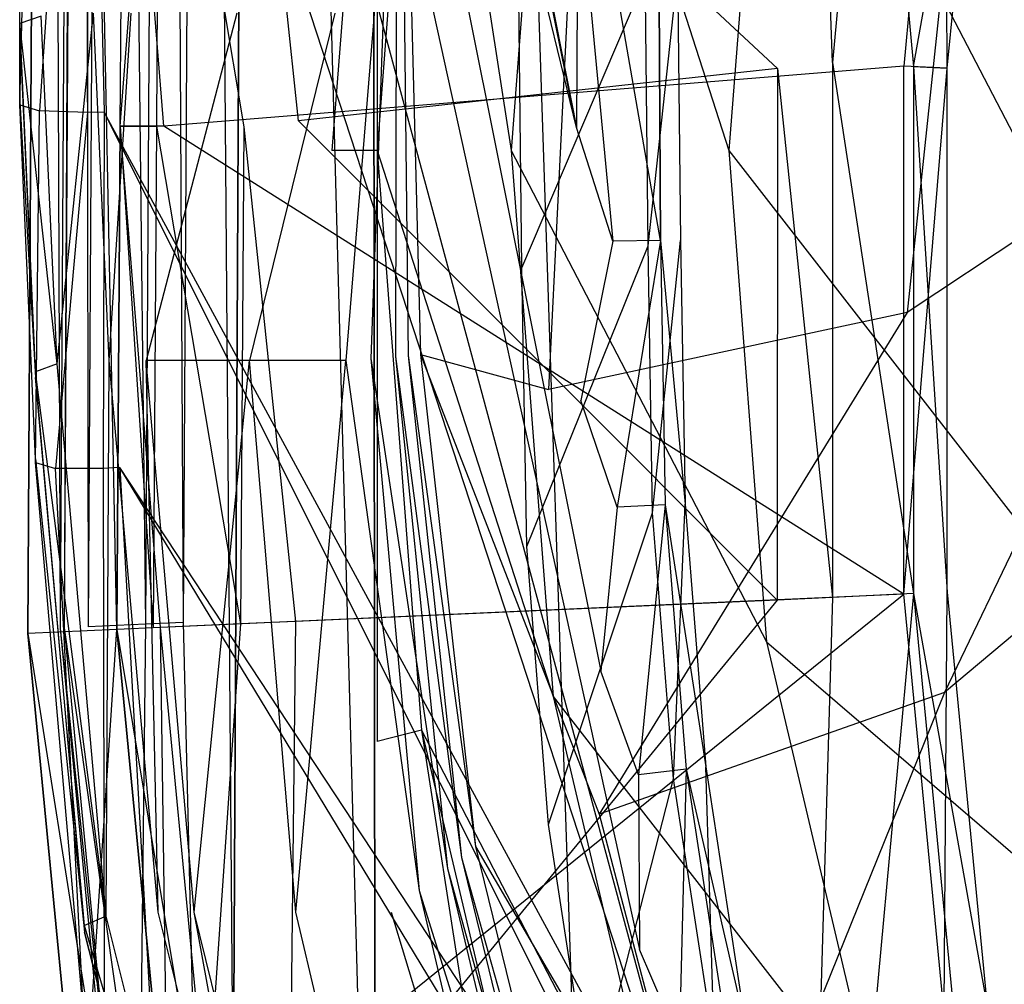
# Model space of a CAD drawing. Extents: x 0 to 0.36, y -0.493 to 0.
# Tile 15 of 53: x 0 to 0.066, y -0.328 to -0.263. Entities that reach past the tile are written whole.
import ezdxf

# ---------------------------------------------------------------- set-up
doc = ezdxf.new("R2010")
doc.units = 0
for name, color, linetype in [('L0_DECKEL_N_5688HR__0___REPLACE', 7, 'CONTINUOUS'), ('L1_SITZ_N_5688HR__0___REPLACEMT', 7, 'CONTINUOUS'), ('L2_WC_1_N_5688HR____REPLACEMTFO', 7, 'CONTINUOUS'), ('L3_WC_0_N_5688HR____REPLACEMTFO', 7, 'CONTINUOUS')]:
    doc.layers.add(name, color=color, linetype=linetype)

msp = doc.modelspace()

# ---------------------------------------------------------------- linework, layer by layer
at = {"layer": 'L0_DECKEL_N_5688HR__0___REPLACE', "color": 8}
for points, invisible_edges in [([(0.015704, -0.065411, 0.367718), (0.024, -0.371722, 0.367718), (0.023716, -0.0621, 0.367718), (0.015704, -0.065411, 0.367718)], 13), ([(0.023716, -0.0621, 0.367718), (0.024, -0.371722, 0.367718), (0.028323, -0.0621, 0.367718), (0.023716, -0.0621, 0.367718)], 10), ([(0.028323, -0.0621, 0.367718), (0.024, -0.371722, 0.367718), (0.039704, -0.402535, 0.367718), (0.028323, -0.0621, 0.367718)], 13), ([(0.028323, -0.0621, 0.367718), (0.039704, -0.402535, 0.367718), (0.18, -0.0621, 0.367718), (0.028323, -0.0621, 0.367718)], 10), ([(0.18, -0.0621, 0.367718), (0.039704, -0.402535, 0.367718), (0.060763, -0.42942, 0.367718), (0.18, -0.0621, 0.367718)], 13), ([(0.18, -0.0621, 0.367718), (0.060763, -0.42942, 0.367718), (0.086513, -0.451432, 0.367718), (0.18, -0.0621, 0.367718)], 15), ([(0.012348, -0.073403, 0.367718), (0.014412, -0.33831, 0.367718), (0.015704, -0.065411, 0.367718), (0.012348, -0.073403, 0.367718)], 13), ([(0.015704, -0.065411, 0.367718), (0.014412, -0.33831, 0.367718), (0.024, -0.371722, 0.367718), (0.015704, -0.065411, 0.367718)], 10), ([(0.01232, -0.078317, 0.367718), (0.014412, -0.33831, 0.367718), (0.012348, -0.073403, 0.367718), (0.01232, -0.078317, 0.367718)], 10), ([(0.002736, -0.303585, 0.3606), (0.001868, -0.073962, 0.338496), (0.000554, -0.303925, 0.338497), (0.002736, -0.303585, 0.3606)], 13), ([(0.001868, -0.073962, 0.338496), (0.000554, -0.303925, 0.335785), (0.000554, -0.303925, 0.338497), (0.001868, -0.073962, 0.338496)], 13), ([(0.000554, -0.303925, 0.335785), (0.001868, -0.073962, 0.338496), (0.001868, -0.073962, 0.335785), (0.000554, -0.303925, 0.335785)], 14), ([(0.001868, -0.073962, 0.335785), (0.00656, -0.303654, 0.335785), (0.000554, -0.303925, 0.335785), (0.001868, -0.073962, 0.335785)], 13), ([(0.001868, -0.073962, 0.338496), (0.002736, -0.303585, 0.3606), (0.004034, -0.076418, 0.360599), (0.001868, -0.073962, 0.338496)], 14), ([(0.00656, -0.303654, 0.335785), (0.001868, -0.073962, 0.335785), (0.007866, -0.075156, 0.335785), (0.00656, -0.303654, 0.335785)], 14), ([(0.003005, -0.303543, 0.363322), (0.004034, -0.076418, 0.360599), (0.002736, -0.303585, 0.3606), (0.003005, -0.303543, 0.363322)], 13), ([(0.004034, -0.076418, 0.360599), (0.003005, -0.303543, 0.363322), (0.004301, -0.076721, 0.363322), (0.004034, -0.076418, 0.360599)], 14), ([(0.004301, -0.076721, 0.363322), (0.003005, -0.303543, 0.363322), (0.004616, -0.30347, 0.366427), (0.004301, -0.076721, 0.363322)], 14), ([(0.004301, -0.076721, 0.363322), (0.004616, -0.30347, 0.366427), (0.005949, -0.077049, 0.366426), (0.004301, -0.076721, 0.363322)], 14), ([(0.008494, -0.303295, 0.367718), (0.005949, -0.077049, 0.366426), (0.004616, -0.30347, 0.366427), (0.008494, -0.303295, 0.367718)], 13), ([(0.005949, -0.077049, 0.366426), (0.008494, -0.303295, 0.367718), (0.009783, -0.077812, 0.367718), (0.005949, -0.077049, 0.366426)], 14), ([(0.011035, -0.303181, 0.367718), (0.009783, -0.077812, 0.367718), (0.008494, -0.303295, 0.367718), (0.011035, -0.303181, 0.367718)], 13), ([(0.009783, -0.077812, 0.367718), (0.011035, -0.303181, 0.367718), (0.01232, -0.078317, 0.367718), (0.009783, -0.077812, 0.367718)], 14), ([(0.014412, -0.33831, 0.367718), (0.01232, -0.078317, 0.367718), (0.011035, -0.303181, 0.367718), (0.014412, -0.33831, 0.367718)], 13), ([(0.000554, -0.303925, 0.338497), (0.006228, -0.339911, 0.3606), (0.002736, -0.303585, 0.3606), (0.000554, -0.303925, 0.338497)], 14), ([(0.002736, -0.303585, 0.3606), (0.006492, -0.339814, 0.363322), (0.003005, -0.303543, 0.363322), (0.002736, -0.303585, 0.3606)], 14), ([(0.006492, -0.339814, 0.363322), (0.002736, -0.303585, 0.3606), (0.006228, -0.339911, 0.3606), (0.006492, -0.339814, 0.363322)], 13), ([(0.003005, -0.303543, 0.363322), (0.008087, -0.339511, 0.366427), (0.004616, -0.30347, 0.366427), (0.003005, -0.303543, 0.363322)], 14), ([(0.008087, -0.339511, 0.366427), (0.003005, -0.303543, 0.363322), (0.006492, -0.339814, 0.363322), (0.008087, -0.339511, 0.366427)], 13), ([(0.008087, -0.339511, 0.366427), (0.008494, -0.303295, 0.367718), (0.004616, -0.30347, 0.366427), (0.008087, -0.339511, 0.366427)], 13), ([(0.008494, -0.303295, 0.367718), (0.008087, -0.339511, 0.366427), (0.011906, -0.338786, 0.367718), (0.008494, -0.303295, 0.367718)], 14), ([(0.011906, -0.338786, 0.367718), (0.011035, -0.303181, 0.367718), (0.008494, -0.303295, 0.367718), (0.011906, -0.338786, 0.367718)], 13), ([(0.011035, -0.303181, 0.367718), (0.011906, -0.338786, 0.367718), (0.014412, -0.33831, 0.367718), (0.011035, -0.303181, 0.367718)], 14), ([(0.00656, -0.303654, 0.335785), (0.004089, -0.340698, 0.335785), (0.000554, -0.303925, 0.335785), (0.00656, -0.303654, 0.335785)], 13), ([(0.006228, -0.339911, 0.3606), (0.000554, -0.303925, 0.338497), (0.004089, -0.340698, 0.338497), (0.006228, -0.339911, 0.3606)], 13), ([(0.000554, -0.303925, 0.338497), (0.004089, -0.340698, 0.335785), (0.004089, -0.340698, 0.338497), (0.000554, -0.303925, 0.338497)], 13), ([(0.004089, -0.340698, 0.335785), (0.000554, -0.303925, 0.338497), (0.000554, -0.303925, 0.335785), (0.004089, -0.340698, 0.335785)], 14), ([(0.004089, -0.340698, 0.335785), (0.00656, -0.303654, 0.335785), (0.010013, -0.339573, 0.335785), (0.004089, -0.340698, 0.335785)], 14)]:
    msp.add_3dface(points, dxfattribs=dict(at, invisible_edges=invisible_edges))
at = {"layer": 'L1_SITZ_N_5688HR__0___REPLACEMT', "color": 8}
for points, invisible_edges in [([(0.007005, -0.23574, 0.33508), (0.009719, -0.269716, 0.33505), (0.006782, -0.269697, 0.33508), (0.007005, -0.23574, 0.33508)], 13), ([(0.007005, -0.23574, 0.336211), (0.006782, -0.269697, 0.33508), (0.006782, -0.269697, 0.336211), (0.007005, -0.23574, 0.336211)], 13), ([(0.006782, -0.269697, 0.33508), (0.007005, -0.23574, 0.336211), (0.007005, -0.23574, 0.33508), (0.006782, -0.269697, 0.33508)], 14), ([(0.006782, -0.269697, 0.345444), (0.009444, -0.235756, 0.351333), (0.007005, -0.23574, 0.345443), (0.006782, -0.269697, 0.345444)], 14), ([(0.007005, -0.23574, 0.345443), (0.006782, -0.269697, 0.336211), (0.006782, -0.269697, 0.345444), (0.007005, -0.23574, 0.345443)], 13), ([(0.006782, -0.269697, 0.336211), (0.007005, -0.23574, 0.345443), (0.007005, -0.23574, 0.336211), (0.006782, -0.269697, 0.336211)], 14), ([(0.009444, -0.235756, 0.351333), (0.006782, -0.269697, 0.345444), (0.009222, -0.269713, 0.351333), (0.009444, -0.235756, 0.351333)], 13), ([(0.009719, -0.269716, 0.33505), (0.007005, -0.23574, 0.33508), (0.009942, -0.235759, 0.335052), (0.009719, -0.269716, 0.33505)], 14), ([(0.015112, -0.269752, 0.353773), (0.009444, -0.235756, 0.351333), (0.009222, -0.269713, 0.351333), (0.015112, -0.269752, 0.353773)], 13), ([(0.009444, -0.235756, 0.351333), (0.015112, -0.269752, 0.353773), (0.015334, -0.235795, 0.353773), (0.009444, -0.235756, 0.351333)], 14), ([(0.059641, -0.265651, 0.334547), (0.009719, -0.269716, 0.33505), (0.009942, -0.235759, 0.335052), (0.059641, -0.265651, 0.334547)], 14), ([(0.062368, -0.237288, 0.334545), (0.059641, -0.265651, 0.334547), (0.009942, -0.235759, 0.335052), (0.062368, -0.237288, 0.334545)], 14), ([(0.018803, -0.269349, 0.353288), (0.015334, -0.235795, 0.353773), (0.015112, -0.269752, 0.353773), (0.018803, -0.269349, 0.353288)], 14), ([(0.019051, -0.235847, 0.353315), (0.015334, -0.235795, 0.353773), (0.018803, -0.269349, 0.353288), (0.019051, -0.235847, 0.353315)], 14), ([(0.051132, -0.265823, 0.349044), (0.019051, -0.235847, 0.353315), (0.018803, -0.269349, 0.353288), (0.051132, -0.265823, 0.349044)], 14), ([(0.053886, -0.236334, 0.349019), (0.019051, -0.235847, 0.353315), (0.051132, -0.265823, 0.349044), (0.053886, -0.236334, 0.349019)], 14), ([(0.054828, -0.26542, 0.348559), (0.053886, -0.236334, 0.349019), (0.051132, -0.265823, 0.349044), (0.054828, -0.26542, 0.348559)], 14), ([(0.057619, -0.236386, 0.348559), (0.053886, -0.236334, 0.349019), (0.054828, -0.26542, 0.348559), (0.057619, -0.236386, 0.348559)], 14), ([(0.060304, -0.265683, 0.346289), (0.057619, -0.236386, 0.348559), (0.054828, -0.26542, 0.348559), (0.060304, -0.265683, 0.346289)], 13), ([(0.057619, -0.236386, 0.348559), (0.060304, -0.265683, 0.346289), (0.063012, -0.23741, 0.346289), (0.057619, -0.236386, 0.348559)], 14), ([(0.062368, -0.237288, 0.334545), (0.062578, -0.265792, 0.334517), (0.059641, -0.265651, 0.334547), (0.062368, -0.237288, 0.334545)], 13), ([(0.060304, -0.265683, 0.346289), (0.065265, -0.237838, 0.340809), (0.063012, -0.23741, 0.346289), (0.060304, -0.265683, 0.346289)], 14), ([(0.062578, -0.265792, 0.334517), (0.062368, -0.237288, 0.334545), (0.065265, -0.237838, 0.334517), (0.062578, -0.265792, 0.334517)], 14), ([(0.065265, -0.237838, 0.340809), (0.060304, -0.265683, 0.346289), (0.062578, -0.265792, 0.340809), (0.065265, -0.237838, 0.340809)], 13), ([(0.065265, -0.237838, 0.334517), (0.062578, -0.265792, 0.340809), (0.062578, -0.265792, 0.334517), (0.065265, -0.237838, 0.334517)], 13), ([(0.062578, -0.265792, 0.340809), (0.065265, -0.237838, 0.334517), (0.065265, -0.237838, 0.340809), (0.062578, -0.265792, 0.340809)], 14), ([(0.059641, -0.301269, 0.334547), (0.009719, -0.269716, 0.33505), (0.059641, -0.265651, 0.334547), (0.059641, -0.301269, 0.334547)], 14), ([(0.051132, -0.265823, 0.349044), (0.054828, -0.3015, 0.348559), (0.054828, -0.26542, 0.348559), (0.051132, -0.265823, 0.349044)], 14), ([(0.060304, -0.301238, 0.346289), (0.054828, -0.26542, 0.348559), (0.054828, -0.3015, 0.348559), (0.060304, -0.301238, 0.346289)], 13), ([(0.054828, -0.26542, 0.348559), (0.060304, -0.301238, 0.346289), (0.060304, -0.265683, 0.346289), (0.054828, -0.26542, 0.348559)], 14), ([(0.062578, -0.265792, 0.334517), (0.059641, -0.301269, 0.334547), (0.059641, -0.265651, 0.334547), (0.062578, -0.265792, 0.334517)], 13), ([(0.062578, -0.301128, 0.340809), (0.060304, -0.265683, 0.346289), (0.060304, -0.301238, 0.346289), (0.062578, -0.301128, 0.340809)], 13), ([(0.060304, -0.265683, 0.346289), (0.062578, -0.301128, 0.340809), (0.062578, -0.265792, 0.340809), (0.060304, -0.265683, 0.346289)], 14), ([(0.051132, -0.265823, 0.349044), (0.018803, -0.269349, 0.353288), (0.051114, -0.301666, 0.349044), (0.051132, -0.265823, 0.349044)], 14), ([(0.054828, -0.3015, 0.348559), (0.051132, -0.265823, 0.349044), (0.051114, -0.301666, 0.349044), (0.054828, -0.3015, 0.348559)], 13), ([(0.059641, -0.301269, 0.334547), (0.062578, -0.265792, 0.334517), (0.062578, -0.301128, 0.334517), (0.059641, -0.301269, 0.334547)], 14), ([(0.062578, -0.265792, 0.334517), (0.062578, -0.301128, 0.340809), (0.062578, -0.301128, 0.334517), (0.062578, -0.265792, 0.334517)], 13), ([(0.062578, -0.301128, 0.340809), (0.062578, -0.265792, 0.334517), (0.062578, -0.265792, 0.340809), (0.062578, -0.301128, 0.340809)], 14), ([(0.006782, -0.269697, 0.33508), (0.009498, -0.303523, 0.33505), (0.00656, -0.303654, 0.33508), (0.006782, -0.269697, 0.33508)], 13), ([(0.006782, -0.269697, 0.336211), (0.00656, -0.303654, 0.33508), (0.00656, -0.303654, 0.336211), (0.006782, -0.269697, 0.336211)], 13), ([(0.00656, -0.303654, 0.33508), (0.006782, -0.269697, 0.336211), (0.006782, -0.269697, 0.33508), (0.00656, -0.303654, 0.33508)], 14), ([(0.009005, -0.303545, 0.351333), (0.006782, -0.269697, 0.345444), (0.00656, -0.303654, 0.345444), (0.009005, -0.303545, 0.351333)], 13), ([(0.006782, -0.269697, 0.345444), (0.00656, -0.303654, 0.336211), (0.00656, -0.303654, 0.345444), (0.006782, -0.269697, 0.345444)], 13), ([(0.00656, -0.303654, 0.336211), (0.006782, -0.269697, 0.345444), (0.006782, -0.269697, 0.336211), (0.00656, -0.303654, 0.336211)], 14), ([(0.009498, -0.303523, 0.33505), (0.006782, -0.269697, 0.33508), (0.009719, -0.269716, 0.33505), (0.009498, -0.303523, 0.33505)], 14), ([(0.006782, -0.269697, 0.345444), (0.009005, -0.303545, 0.351333), (0.009222, -0.269713, 0.351333), (0.006782, -0.269697, 0.345444)], 14), ([(0.015112, -0.269752, 0.353773), (0.018607, -0.303116, 0.353288), (0.018803, -0.269349, 0.353288), (0.015112, -0.269752, 0.353773)], 14), ([(0.051114, -0.301666, 0.349044), (0.018803, -0.269349, 0.353288), (0.018607, -0.303116, 0.353288), (0.051114, -0.301666, 0.349044)], 14), ([(0.014892, -0.303282, 0.353773), (0.009222, -0.269713, 0.351333), (0.009005, -0.303545, 0.351333), (0.014892, -0.303282, 0.353773)], 13), ([(0.009222, -0.269713, 0.351333), (0.014892, -0.303282, 0.353773), (0.015112, -0.269752, 0.353773), (0.009222, -0.269713, 0.351333)], 14), ([(0.009719, -0.269716, 0.33505), (0.059641, -0.301269, 0.334547), (0.009498, -0.303523, 0.33505), (0.009719, -0.269716, 0.33505)], 13), ([(0.018607, -0.303116, 0.353288), (0.015112, -0.269752, 0.353773), (0.014892, -0.303282, 0.353773), (0.018607, -0.303116, 0.353288)], 13), ([(0.059641, -0.301269, 0.334547), (0.01291, -0.339023, 0.33505), (0.009498, -0.303523, 0.33505), (0.059641, -0.301269, 0.334547)], 13), ([(0.01291, -0.339023, 0.33505), (0.059641, -0.301269, 0.334547), (0.062368, -0.329632, 0.334547), (0.01291, -0.339023, 0.33505)], 14), ([(0.053955, -0.33123, 0.349044), (0.054828, -0.3015, 0.348559), (0.051114, -0.301666, 0.349044), (0.053955, -0.33123, 0.349044)], 13), ([(0.054828, -0.3015, 0.348559), (0.053955, -0.33123, 0.349044), (0.057619, -0.330534, 0.348559), (0.054828, -0.3015, 0.348559)], 14), ([(0.057619, -0.330534, 0.348559), (0.060304, -0.301238, 0.346289), (0.054828, -0.3015, 0.348559), (0.057619, -0.330534, 0.348559)], 13), ([(0.060304, -0.301238, 0.346289), (0.057619, -0.330534, 0.348559), (0.063012, -0.32951, 0.346289), (0.060304, -0.301238, 0.346289)], 14), ([(0.062578, -0.301128, 0.334517), (0.062368, -0.329632, 0.334547), (0.059641, -0.301269, 0.334547), (0.062578, -0.301128, 0.334517)], 13), ([(0.060304, -0.301238, 0.346289), (0.065265, -0.329082, 0.340809), (0.062578, -0.301128, 0.340809), (0.060304, -0.301238, 0.346289)], 14), ([(0.065265, -0.329082, 0.340809), (0.060304, -0.301238, 0.346289), (0.063012, -0.32951, 0.346289), (0.065265, -0.329082, 0.340809)], 13), ([(0.062368, -0.329632, 0.334547), (0.062578, -0.301128, 0.334517), (0.065265, -0.329082, 0.334517), (0.062368, -0.329632, 0.334547)], 14), ([(0.065265, -0.329082, 0.334517), (0.062578, -0.301128, 0.340809), (0.065265, -0.329082, 0.340809), (0.065265, -0.329082, 0.334517)], 13), ([(0.062578, -0.301128, 0.340809), (0.065265, -0.329082, 0.334517), (0.062578, -0.301128, 0.334517), (0.062578, -0.301128, 0.340809)], 14), ([(0.021894, -0.337317, 0.353288), (0.051114, -0.301666, 0.349044), (0.018607, -0.303116, 0.353288), (0.021894, -0.337317, 0.353288)], 13), ([(0.051114, -0.301666, 0.349044), (0.021894, -0.337317, 0.353288), (0.053955, -0.33123, 0.349044), (0.051114, -0.301666, 0.349044)], 14), ([(0.009498, -0.303523, 0.33505), (0.010013, -0.339573, 0.33508), (0.00656, -0.303654, 0.33508), (0.009498, -0.303523, 0.33505)], 13), ([(0.00656, -0.303654, 0.345444), (0.012434, -0.339114, 0.351333), (0.009005, -0.303545, 0.351333), (0.00656, -0.303654, 0.345444)], 14), ([(0.012434, -0.339114, 0.351333), (0.014892, -0.303282, 0.353773), (0.009005, -0.303545, 0.351333), (0.012434, -0.339114, 0.351333)], 13), ([(0.010013, -0.339573, 0.33508), (0.009498, -0.303523, 0.33505), (0.01291, -0.339023, 0.33505), (0.010013, -0.339573, 0.33508)], 14), ([(0.014892, -0.303282, 0.353773), (0.012434, -0.339114, 0.351333), (0.018231, -0.338013, 0.353773), (0.014892, -0.303282, 0.353773)], 14), ([(0.018231, -0.338013, 0.353773), (0.018607, -0.303116, 0.353288), (0.014892, -0.303282, 0.353773), (0.018231, -0.338013, 0.353773)], 13), ([(0.018607, -0.303116, 0.353288), (0.018231, -0.338013, 0.353773), (0.021894, -0.337317, 0.353288), (0.018607, -0.303116, 0.353288)], 14), ([(0.00656, -0.303654, 0.336211), (0.010013, -0.339573, 0.33508), (0.010013, -0.339573, 0.336211), (0.00656, -0.303654, 0.336211)], 13), ([(0.010013, -0.339573, 0.33508), (0.00656, -0.303654, 0.336211), (0.00656, -0.303654, 0.33508), (0.010013, -0.339573, 0.33508)], 14), ([(0.012434, -0.339114, 0.351333), (0.00656, -0.303654, 0.345444), (0.010013, -0.339573, 0.345444), (0.012434, -0.339114, 0.351333)], 13), ([(0.00656, -0.303654, 0.345444), (0.010013, -0.339573, 0.336211), (0.010013, -0.339573, 0.345444), (0.00656, -0.303654, 0.345444)], 13), ([(0.010013, -0.339573, 0.336211), (0.00656, -0.303654, 0.345444), (0.00656, -0.303654, 0.336211), (0.010013, -0.339573, 0.336211)], 14)]:
    msp.add_3dface(points, dxfattribs=dict(at, invisible_edges=invisible_edges))
at = {"layer": 'L2_WC_1_N_5688HR____REPLACEMTFO', "color": 8}
for points, invisible_edges in [([(0.02412, -0.271355, 0.3258), (0.02412, -0.231498, 0.327018), (0.021066, -0.271355, 0.327018), (0.02412, -0.271355, 0.3258)], 13), ([(0.02412, -0.231498, 0.327018), (0.02412, -0.271355, 0.3258), (0.027115, -0.232263, 0.3258), (0.02412, -0.231498, 0.327018)], 14), ([(0.033165, -0.271355, 0.295985), (0.027115, -0.232263, 0.3258), (0.02412, -0.271355, 0.3258), (0.033165, -0.271355, 0.295985)], 13), ([(0.027115, -0.232263, 0.3258), (0.033165, -0.271355, 0.295985), (0.035986, -0.234532, 0.295985), (0.027115, -0.232263, 0.3258)], 14), ([(0.047852, -0.271355, 0.268507), (0.035986, -0.234532, 0.295985), (0.033165, -0.271355, 0.295985), (0.047852, -0.271355, 0.268507)], 13), ([(0.035986, -0.234532, 0.295985), (0.047852, -0.271355, 0.268507), (0.050391, -0.238215, 0.268507), (0.035986, -0.234532, 0.295985)], 14), ([(0.067617, -0.271355, 0.244423), (0.050391, -0.238215, 0.268507), (0.047852, -0.271355, 0.268507), (0.067617, -0.271355, 0.244423)], 13), ([(0.050391, -0.238215, 0.268507), (0.067617, -0.271355, 0.244423), (0.069776, -0.243172, 0.244423), (0.050391, -0.238215, 0.268507)], 14), ([(0.02412, -0.311212, 0.327018), (0.02412, -0.271355, 0.3258), (0.021066, -0.271355, 0.327018), (0.02412, -0.311212, 0.327018)], 13), ([(0.035986, -0.308178, 0.295985), (0.02412, -0.271355, 0.3258), (0.027116, -0.310446, 0.3258), (0.035986, -0.308178, 0.295985)], 13), ([(0.02412, -0.271355, 0.3258), (0.035986, -0.308178, 0.295985), (0.033165, -0.271355, 0.295985), (0.02412, -0.271355, 0.3258)], 14), ([(0.02412, -0.271355, 0.3258), (0.02412, -0.311212, 0.327018), (0.027116, -0.310446, 0.3258), (0.02412, -0.271355, 0.3258)], 14), ([(0.050391, -0.304495, 0.268507), (0.033165, -0.271355, 0.295985), (0.035986, -0.308178, 0.295985), (0.050391, -0.304495, 0.268507)], 13), ([(0.033165, -0.271355, 0.295985), (0.050391, -0.304495, 0.268507), (0.047852, -0.271355, 0.268507), (0.033165, -0.271355, 0.295985)], 14), ([(0.069777, -0.299538, 0.244423), (0.047852, -0.271355, 0.268507), (0.050391, -0.304495, 0.268507), (0.069777, -0.299538, 0.244423)], 13), ([(0.047852, -0.271355, 0.268507), (0.069777, -0.299538, 0.244423), (0.067617, -0.271355, 0.244423), (0.047852, -0.271355, 0.268507)], 14), ([(0.050391, -0.304495, 0.268507), (0.076172, -0.326639, 0.244423), (0.069777, -0.299538, 0.244423), (0.050391, -0.304495, 0.268507)], 14), ([(0.035986, -0.308178, 0.295985), (0.057911, -0.336362, 0.268507), (0.050391, -0.304495, 0.268507), (0.035986, -0.308178, 0.295985)], 14), ([(0.076172, -0.326639, 0.244423), (0.050391, -0.304495, 0.268507), (0.057911, -0.336362, 0.268507), (0.076172, -0.326639, 0.244423)], 13), ([(0.027116, -0.310446, 0.3258), (0.044342, -0.343587, 0.295985), (0.035986, -0.308178, 0.295985), (0.027116, -0.310446, 0.3258)], 14), ([(0.057911, -0.336362, 0.268507), (0.035986, -0.308178, 0.295985), (0.044342, -0.343587, 0.295985), (0.057911, -0.336362, 0.268507)], 13), ([(0.033165, -0.349538, 0.327018), (0.027116, -0.310446, 0.3258), (0.02412, -0.311212, 0.327018), (0.033165, -0.349538, 0.327018)], 13), ([(0.044342, -0.343587, 0.295985), (0.027116, -0.310446, 0.3258), (0.035986, -0.348036, 0.3258), (0.044342, -0.343587, 0.295985)], 13), ([(0.027116, -0.310446, 0.3258), (0.033165, -0.349538, 0.327018), (0.035986, -0.348036, 0.3258), (0.027116, -0.310446, 0.3258)], 14), ([(0.057911, -0.336362, 0.268507), (0.086557, -0.351615, 0.244423), (0.076172, -0.326639, 0.244423), (0.057911, -0.336362, 0.268507)], 14)]:
    msp.add_3dface(points, dxfattribs=dict(at, invisible_edges=invisible_edges))
at = {"layer": 'L3_WC_0_N_5688HR____REPLACEMTFO', "color": 8}
for points, invisible_edges in [([(0.037563, -0.269804, 0.332426), (0.0057, -0.107768, 0.332426), (0.0057, -0.112474, 0.332426), (0.037563, -0.269804, 0.332426)], 13), ([(0.0057, -0.107768, 0.332426), (0.037563, -0.269804, 0.332426), (0.037642, -0.252426, 0.332426), (0.0057, -0.107768, 0.332426)], 14), ([(0.0057, -0.139067, 0.332426), (0.037563, -0.269804, 0.332426), (0.0057, -0.112474, 0.332426), (0.0057, -0.139067, 0.332426)], 13), ([(0.0392, -0.306467, 0.332426), (0.0057, -0.139067, 0.332426), (0.0057, -0.161017, 0.332426), (0.0392, -0.306467, 0.332426)], 13), ([(0.0057, -0.139067, 0.332426), (0.0392, -0.306467, 0.332426), (0.037854, -0.288216, 0.332426), (0.0057, -0.139067, 0.332426)], 14), ([(0.037563, -0.269804, 0.332426), (0.0057, -0.139067, 0.332426), (0.037854, -0.288216, 0.332426), (0.037563, -0.269804, 0.332426)], 14), ([(0.041823, -0.325243, 0.332426), (0.0057, -0.161017, 0.332426), (0.0057, -0.193167, 0.332426), (0.041823, -0.325243, 0.332426)], 13), ([(0.0057, -0.161017, 0.332426), (0.041823, -0.325243, 0.332426), (0.0392, -0.306467, 0.332426), (0.0057, -0.161017, 0.332426)], 14), ([(0.046199, -0.343394, 0.332426), (0.0057, -0.193167, 0.332426), (0.0057, -0.219553, 0.332426), (0.046199, -0.343394, 0.332426)], 13), ([(0.0057, -0.193167, 0.332426), (0.046199, -0.343394, 0.332426), (0.041823, -0.325243, 0.332426), (0.0057, -0.193167, 0.332426)], 14), ([(0, -0.26277, 0.289572), (0, -0.215101, 0.29198), (0, -0.214836, 0.289572), (0, -0.26277, 0.289572)], 14), ([(0, -0.214836, 0.289572), (0.001458, -0.262278, 0.285827), (0, -0.26277, 0.289572), (0, -0.214836, 0.289572)], 13), ([(0, -0.263114, 0.29198), (0, -0.218902, 0.326509), (0, -0.215101, 0.29198), (0, -0.263114, 0.29198)], 14), ([(0, -0.215101, 0.29198), (0, -0.26277, 0.289572), (0, -0.263114, 0.29198), (0, -0.215101, 0.29198)], 13), ([(0, -0.218902, 0.326509), (0, -0.263114, 0.29198), (0, -0.268046, 0.326509), (0, -0.218902, 0.326509)], 13), ([(0, -0.268046, 0.326509), (0, -0.21907, 0.328042), (0, -0.218902, 0.326509), (0, -0.268046, 0.326509)], 14), ([(0, -0.268265, 0.328042), (0.001339, -0.219411, 0.331142), (0, -0.21907, 0.328042), (0, -0.268265, 0.328042)], 14), ([(0, -0.21907, 0.328042), (0, -0.268046, 0.326509), (0, -0.268265, 0.328042), (0, -0.21907, 0.328042)], 13), ([(0.001339, -0.219411, 0.331142), (0, -0.268265, 0.328042), (0.001339, -0.268679, 0.331142), (0.001339, -0.219411, 0.331142)], 13), ([(0.001339, -0.268679, 0.331142), (0.004572, -0.219553, 0.332426), (0.001339, -0.219411, 0.331142), (0.001339, -0.268679, 0.331142)], 13), ([(0.004572, -0.219553, 0.332426), (0.001339, -0.268679, 0.331142), (0.004572, -0.268791, 0.332426), (0.004572, -0.219553, 0.332426)], 14), ([(0.0057, -0.268766, 0.332426), (0.004572, -0.219553, 0.332426), (0.004572, -0.268791, 0.332426), (0.0057, -0.268766, 0.332426)], 13), ([(0.004572, -0.219553, 0.332426), (0.0057, -0.268766, 0.332426), (0.0057, -0.219553, 0.332426), (0.004572, -0.219553, 0.332426)], 14), ([(0.0057, -0.268766, 0.332426), (0.046199, -0.343394, 0.332426), (0.0057, -0.219553, 0.332426), (0.0057, -0.268766, 0.332426)], 13), ([(0.082306, -0.245711, 0.198841), (0.081628, -0.267834, 0.198841), (0.062806, -0.254605, 0.214591), (0.082306, -0.245711, 0.198841)], 14), ([(0.021269, -0.262074, 0.280315), (0.025056, -0.24797, 0.280315), (0.022004, -0.285507, 0.280315), (0.021269, -0.262074, 0.280315)], 13), ([(0.025056, -0.24797, 0.280315), (0.023681, -0.285373, 0.272348), (0.022004, -0.285507, 0.280315), (0.025056, -0.24797, 0.280315)], 14), ([(0.025056, -0.24797, 0.280315), (0.025432, -0.248371, 0.277919), (0.023681, -0.285373, 0.272348), (0.025056, -0.24797, 0.280315)], 14), ([(0.025432, -0.248371, 0.277919), (0.025359, -0.28524, 0.264382), (0.023681, -0.285373, 0.272348), (0.025432, -0.248371, 0.277919)], 14), ([(0.025432, -0.248371, 0.277919), (0.025809, -0.248772, 0.275523), (0.025359, -0.28524, 0.264382), (0.025432, -0.248371, 0.277919)], 14), ([(0.025809, -0.248772, 0.275523), (0.026201, -0.285173, 0.260384), (0.025359, -0.28524, 0.264382), (0.025809, -0.248772, 0.275523)], 14), ([(0.025809, -0.248772, 0.275523), (0.026111, -0.249094, 0.273596), (0.026201, -0.285173, 0.260384), (0.025809, -0.248772, 0.275523)], 14), ([(0.026111, -0.249094, 0.273596), (0.027036, -0.285107, 0.256415), (0.026201, -0.285173, 0.260384), (0.026111, -0.249094, 0.273596)], 14), ([(0.026111, -0.249094, 0.273596), (0.02881, -0.251969, 0.256415), (0.027036, -0.285107, 0.256415), (0.026111, -0.249094, 0.273596)], 14), ([(0.02881, -0.251969, 0.256415), (0.037179, -0.257072, 0.23761), (0.027036, -0.285107, 0.256415), (0.02881, -0.251969, 0.256415)], 14), ([(0.040012, -0.277461, 0.332426), (0.037642, -0.252426, 0.332426), (0.037563, -0.269804, 0.332426), (0.040012, -0.277461, 0.332426)], 13), ([(0.037642, -0.252426, 0.332426), (0.040012, -0.277461, 0.332426), (0.040095, -0.259365, 0.332426), (0.037642, -0.252426, 0.332426)], 14), ([(0.062806, -0.254605, 0.214591), (0.059868, -0.282269, 0.214591), (0.037179, -0.257072, 0.23761), (0.062806, -0.254605, 0.214591)], 14), ([(0.081628, -0.267834, 0.198841), (0.059868, -0.282269, 0.214591), (0.062806, -0.254605, 0.214591), (0.081628, -0.267834, 0.198841)], 14), ([(0.037179, -0.257072, 0.23761), (0.035673, -0.287461, 0.23761), (0.027036, -0.285107, 0.256415), (0.037179, -0.257072, 0.23761)], 14), ([(0.059868, -0.282269, 0.214591), (0.035673, -0.287461, 0.23761), (0.037179, -0.257072, 0.23761), (0.059868, -0.282269, 0.214591)], 14), ([(0.043244, -0.277426, 0.331142), (0.040095, -0.259365, 0.332426), (0.040012, -0.277461, 0.332426), (0.043244, -0.277426, 0.331142)], 14), ([(0.043244, -0.277426, 0.331142), (0.043131, -0.260469, 0.331142), (0.040095, -0.259365, 0.332426), (0.043244, -0.277426, 0.331142)], 14), ([(0.044388, -0.259612, 0.319657), (0.042395, -0.277788, 0.320659), (0.042198, -0.25978, 0.320659), (0.044388, -0.259612, 0.319657)], 13), ([(0.042395, -0.277788, 0.320659), (0.044388, -0.259612, 0.319657), (0.044583, -0.277411, 0.319657), (0.042395, -0.277788, 0.320659)], 14), ([(0.044388, -0.259612, 0.328042), (0.043131, -0.260469, 0.331142), (0.044583, -0.277411, 0.328042), (0.044388, -0.259612, 0.328042)], 14), ([(0.044583, -0.277411, 0.320339), (0.044388, -0.259612, 0.326029), (0.044583, -0.277411, 0.326029), (0.044583, -0.277411, 0.320339)], 13), ([(0.044388, -0.259612, 0.326029), (0.044583, -0.277411, 0.320339), (0.044388, -0.259612, 0.320339), (0.044388, -0.259612, 0.326029)], 14), ([(0.044583, -0.277411, 0.326029), (0.044388, -0.259612, 0.328042), (0.044583, -0.277411, 0.328042), (0.044583, -0.277411, 0.326029)], 13), ([(0.044388, -0.259612, 0.328042), (0.044583, -0.277411, 0.326029), (0.044388, -0.259612, 0.326029), (0.044388, -0.259612, 0.328042)], 14), ([(0.044583, -0.277411, 0.319657), (0.044388, -0.259612, 0.320339), (0.044583, -0.277411, 0.320339), (0.044583, -0.277411, 0.319657)], 13), ([(0.044388, -0.259612, 0.320339), (0.044583, -0.277411, 0.319657), (0.044388, -0.259612, 0.319657), (0.044388, -0.259612, 0.320339)], 14), ([(0.042198, -0.25978, 0.320659), (0.033886, -0.279255, 0.324558), (0.03368, -0.260434, 0.324558), (0.042198, -0.25978, 0.320659)], 13), ([(0.033886, -0.279255, 0.324558), (0.042198, -0.25978, 0.320659), (0.042395, -0.277788, 0.320659), (0.033886, -0.279255, 0.324558)], 14), ([(0.043131, -0.260469, 0.331142), (0.043244, -0.277426, 0.331142), (0.044583, -0.277411, 0.328042), (0.043131, -0.260469, 0.331142)], 14), ([(0.002529, -0.285733, 0.285822), (0, -0.26277, 0.289572), (0.001458, -0.262278, 0.285827), (0.002529, -0.285733, 0.285822)], 14), ([(0.004978, -0.262074, 0.283674), (0.002529, -0.285733, 0.285822), (0.001458, -0.262278, 0.285827), (0.004978, -0.262074, 0.283674)], 13), ([(0.002529, -0.285733, 0.285822), (0.004978, -0.262074, 0.283674), (0.006047, -0.285507, 0.283658), (0.002529, -0.285733, 0.285822)], 14), ([(0.007515, -0.262074, 0.283151), (0.006047, -0.285507, 0.283658), (0.004978, -0.262074, 0.283674), (0.007515, -0.262074, 0.283151)], 13), ([(0.006047, -0.285507, 0.283658), (0.007515, -0.262074, 0.283151), (0.008524, -0.285507, 0.283139), (0.006047, -0.285507, 0.283658)], 14), ([(0.014655, -0.262074, 0.281678), (0.008524, -0.285507, 0.283139), (0.007515, -0.262074, 0.283151), (0.014655, -0.262074, 0.281678)], 14), ([(0.015495, -0.285507, 0.281678), (0.008524, -0.285507, 0.283139), (0.014655, -0.262074, 0.281678), (0.015495, -0.285507, 0.281678)], 14), ([(0.021269, -0.262074, 0.280315), (0.015495, -0.285507, 0.281678), (0.014655, -0.262074, 0.281678), (0.021269, -0.262074, 0.280315)], 14), ([(0.022004, -0.285507, 0.280315), (0.015495, -0.285507, 0.281678), (0.021269, -0.262074, 0.280315), (0.022004, -0.285507, 0.280315)], 14), ([(0.001072, -0.286281, 0.289572), (0, -0.263114, 0.29198), (0, -0.26277, 0.289572), (0.001072, -0.286281, 0.289572)], 14), ([(0, -0.26277, 0.289572), (0.002529, -0.285733, 0.285822), (0.001072, -0.286281, 0.289572), (0, -0.26277, 0.289572)], 13), ([(0, -0.263114, 0.29198), (0.001072, -0.286663, 0.29198), (0, -0.268046, 0.326509), (0, -0.263114, 0.29198)], 14), ([(0, -0.263114, 0.29198), (0.001072, -0.286281, 0.289572), (0.001072, -0.286663, 0.29198), (0, -0.263114, 0.29198)], 13), ([(0, -0.268046, 0.326509), (0.001072, -0.286663, 0.29198), (0.001072, -0.292151, 0.326509), (0, -0.268046, 0.326509)], 14), ([(0.001072, -0.292151, 0.326509), (0, -0.268265, 0.328042), (0, -0.268046, 0.326509), (0.001072, -0.292151, 0.326509)], 14), ([(0.001072, -0.292394, 0.328042), (0.001339, -0.268679, 0.331142), (0, -0.268265, 0.328042), (0.001072, -0.292394, 0.328042)], 14), ([(0, -0.268265, 0.328042), (0.001072, -0.292151, 0.326509), (0.001072, -0.292394, 0.328042), (0, -0.268265, 0.328042)], 13), ([(0.081628, -0.267834, 0.198841), (0.062391, -0.307896, 0.214591), (0.059868, -0.282269, 0.214591), (0.081628, -0.267834, 0.198841)], 14), ([(0.083875, -0.289945, 0.198841), (0.062391, -0.307896, 0.214591), (0.081628, -0.267834, 0.198841), (0.083875, -0.289945, 0.198841)], 14), ([(0.001339, -0.268679, 0.331142), (0.001072, -0.292394, 0.328042), (0.002409, -0.2928, 0.331142), (0.001339, -0.268679, 0.331142)], 13), ([(0.002409, -0.2928, 0.331142), (0.004572, -0.268791, 0.332426), (0.001339, -0.268679, 0.331142), (0.002409, -0.2928, 0.331142)], 13), ([(0.004572, -0.268791, 0.332426), (0.002409, -0.2928, 0.331142), (0.005635, -0.292795, 0.332426), (0.004572, -0.268791, 0.332426)], 14), ([(0.005635, -0.292795, 0.332426), (0.0057, -0.268766, 0.332426), (0.004572, -0.268791, 0.332426), (0.005635, -0.292795, 0.332426)], 13), ([(0.0057, -0.268766, 0.332426), (0.005635, -0.292795, 0.332426), (0.006761, -0.292722, 0.332426), (0.0057, -0.268766, 0.332426)], 14), ([(0.006761, -0.292722, 0.332426), (0.052383, -0.361957, 0.332426), (0.0057, -0.268766, 0.332426), (0.006761, -0.292722, 0.332426)], 13), ([(0.046199, -0.343394, 0.332426), (0.0057, -0.268766, 0.332426), (0.052383, -0.361957, 0.332426), (0.046199, -0.343394, 0.332426)], 14), ([(0.037854, -0.288216, 0.332426), (0.040012, -0.277461, 0.332426), (0.037563, -0.269804, 0.332426), (0.037854, -0.288216, 0.332426)], 13), ([(0.040012, -0.277461, 0.332426), (0.037854, -0.288216, 0.332426), (0.04032, -0.295411, 0.332426), (0.040012, -0.277461, 0.332426)], 14), ([(0.04032, -0.295411, 0.332426), (0.043244, -0.277426, 0.331142), (0.040012, -0.277461, 0.332426), (0.04032, -0.295411, 0.332426)], 13), ([(0.043244, -0.277426, 0.331142), (0.04032, -0.295411, 0.332426), (0.04355, -0.295256, 0.331142), (0.043244, -0.277426, 0.331142)], 14), ([(0.044583, -0.277411, 0.319657), (0.042704, -0.295778, 0.320659), (0.042395, -0.277788, 0.320659), (0.044583, -0.277411, 0.319657)], 13), ([(0.042704, -0.295778, 0.320659), (0.044583, -0.277411, 0.319657), (0.044888, -0.295193, 0.319657), (0.042704, -0.295778, 0.320659)], 14), ([(0.043244, -0.277426, 0.331142), (0.044888, -0.295193, 0.328042), (0.044583, -0.277411, 0.328042), (0.043244, -0.277426, 0.331142)], 14), ([(0.044888, -0.295193, 0.328042), (0.043244, -0.277426, 0.331142), (0.04355, -0.295256, 0.331142), (0.044888, -0.295193, 0.328042)], 13), ([(0.044888, -0.295193, 0.320339), (0.044583, -0.277411, 0.326029), (0.044888, -0.295193, 0.326029), (0.044888, -0.295193, 0.320339)], 13), ([(0.044583, -0.277411, 0.326029), (0.044888, -0.295193, 0.320339), (0.044583, -0.277411, 0.320339), (0.044583, -0.277411, 0.326029)], 14), ([(0.044888, -0.295193, 0.326029), (0.044583, -0.277411, 0.328042), (0.044888, -0.295193, 0.328042), (0.044888, -0.295193, 0.326029)], 13), ([(0.044583, -0.277411, 0.328042), (0.044888, -0.295193, 0.326029), (0.044583, -0.277411, 0.326029), (0.044583, -0.277411, 0.328042)], 14), ([(0.044888, -0.295193, 0.319657), (0.044583, -0.277411, 0.320339), (0.044888, -0.295193, 0.320339), (0.044888, -0.295193, 0.319657)], 13), ([(0.044583, -0.277411, 0.320339), (0.044888, -0.295193, 0.319657), (0.044583, -0.277411, 0.319657), (0.044583, -0.277411, 0.320339)], 14), ([(0.042395, -0.277788, 0.320659), (0.034209, -0.298056, 0.324558), (0.033886, -0.279255, 0.324558), (0.042395, -0.277788, 0.320659)], 13), ([(0.034209, -0.298056, 0.324558), (0.042395, -0.277788, 0.320659), (0.042704, -0.295778, 0.320659), (0.034209, -0.298056, 0.324558)], 14), ([(0.059868, -0.282269, 0.214591), (0.039087, -0.316122, 0.23761), (0.035673, -0.287461, 0.23761), (0.059868, -0.282269, 0.214591)], 14), ([(0.062391, -0.307896, 0.214591), (0.039087, -0.316122, 0.23761), (0.059868, -0.282269, 0.214591), (0.062391, -0.307896, 0.214591)], 14), ([(0.006047, -0.285507, 0.283658), (0.005832, -0.322996, 0.285818), (0.002529, -0.285733, 0.285822), (0.006047, -0.285507, 0.283658)], 13), ([(0.005832, -0.322996, 0.285818), (0.006047, -0.285507, 0.283658), (0.009347, -0.322732, 0.283646), (0.005832, -0.322996, 0.285818)], 14), ([(0.008524, -0.285507, 0.283139), (0.009347, -0.322732, 0.283646), (0.006047, -0.285507, 0.283658), (0.008524, -0.285507, 0.283139)], 13), ([(0.015495, -0.285507, 0.281678), (0.011781, -0.322732, 0.28313), (0.008524, -0.285507, 0.283139), (0.015495, -0.285507, 0.281678)], 13), ([(0.009347, -0.322732, 0.283646), (0.008524, -0.285507, 0.283139), (0.011781, -0.322732, 0.28313), (0.009347, -0.322732, 0.283646)], 14), ([(0.011781, -0.322732, 0.28313), (0.015495, -0.285507, 0.281678), (0.01863, -0.322732, 0.281678), (0.011781, -0.322732, 0.28313)], 14), ([(0.022004, -0.285507, 0.280315), (0.01863, -0.322732, 0.281678), (0.015495, -0.285507, 0.281678), (0.022004, -0.285507, 0.280315)], 13), ([(0.01863, -0.322732, 0.281678), (0.022004, -0.285507, 0.280315), (0.025063, -0.322732, 0.280315), (0.01863, -0.322732, 0.281678)], 14), ([(0.023681, -0.285373, 0.272348), (0.02696, -0.321256, 0.272348), (0.022004, -0.285507, 0.280315), (0.023681, -0.285373, 0.272348)], 14), ([(0.022004, -0.285507, 0.280315), (0.02696, -0.321256, 0.272348), (0.025063, -0.322732, 0.280315), (0.022004, -0.285507, 0.280315)], 14), ([(0.025359, -0.28524, 0.264382), (0.028857, -0.31978, 0.264382), (0.023681, -0.285373, 0.272348), (0.025359, -0.28524, 0.264382)], 14), ([(0.023681, -0.285373, 0.272348), (0.028857, -0.31978, 0.264382), (0.02696, -0.321256, 0.272348), (0.023681, -0.285373, 0.272348)], 14), ([(0.026201, -0.285173, 0.260384), (0.029809, -0.319039, 0.260384), (0.025359, -0.28524, 0.264382), (0.026201, -0.285173, 0.260384)], 14), ([(0.025359, -0.28524, 0.264382), (0.029809, -0.319039, 0.260384), (0.028857, -0.31978, 0.264382), (0.025359, -0.28524, 0.264382)], 14), ([(0.027036, -0.285107, 0.256415), (0.030755, -0.318303, 0.256415), (0.026201, -0.285173, 0.260384), (0.027036, -0.285107, 0.256415)], 14), ([(0.026201, -0.285173, 0.260384), (0.030755, -0.318303, 0.256415), (0.029809, -0.319039, 0.260384), (0.026201, -0.285173, 0.260384)], 14), ([(0.027036, -0.285107, 0.256415), (0.039087, -0.316122, 0.23761), (0.030755, -0.318303, 0.256415), (0.027036, -0.285107, 0.256415)], 14), ([(0.027036, -0.285107, 0.256415), (0.035673, -0.287461, 0.23761), (0.039087, -0.316122, 0.23761), (0.027036, -0.285107, 0.256415)], 14), ([(0.005832, -0.322996, 0.285818), (0.001072, -0.286281, 0.289572), (0.002529, -0.285733, 0.285822), (0.005832, -0.322996, 0.285818)], 14), ([(0.001072, -0.286281, 0.289572), (0.005832, -0.322996, 0.285818), (0.004376, -0.323631, 0.289572), (0.001072, -0.286281, 0.289572)], 13), ([(0.004376, -0.323631, 0.289572), (0.001072, -0.286663, 0.29198), (0.001072, -0.286281, 0.289572), (0.004376, -0.323631, 0.289572)], 14), ([(0.001072, -0.286663, 0.29198), (0.004376, -0.324075, 0.291979), (0.001072, -0.292151, 0.326509), (0.001072, -0.286663, 0.29198)], 14), ([(0.001072, -0.286663, 0.29198), (0.004376, -0.323631, 0.289572), (0.004376, -0.324075, 0.291979), (0.001072, -0.286663, 0.29198)], 13), ([(0.0392, -0.306467, 0.332426), (0.04032, -0.295411, 0.332426), (0.037854, -0.288216, 0.332426), (0.0392, -0.306467, 0.332426)], 13), ([(0.083875, -0.289945, 0.198841), (0.068522, -0.332065, 0.214591), (0.062391, -0.307896, 0.214591), (0.083875, -0.289945, 0.198841)], 14), ([(0.001072, -0.292151, 0.326509), (0.004376, -0.324075, 0.291979), (0.004376, -0.330444, 0.326509), (0.001072, -0.292151, 0.326509)], 14), ([(0.004376, -0.330444, 0.326509), (0.001072, -0.292394, 0.328042), (0.001072, -0.292151, 0.326509), (0.004376, -0.330444, 0.326509)], 14), ([(0.004376, -0.330727, 0.328042), (0.002409, -0.2928, 0.331142), (0.001072, -0.292394, 0.328042), (0.004376, -0.330727, 0.328042)], 14), ([(0.001072, -0.292394, 0.328042), (0.004376, -0.330444, 0.326509), (0.004376, -0.330727, 0.328042), (0.001072, -0.292394, 0.328042)], 13), ([(0.005701, -0.331083, 0.331142), (0.005635, -0.292795, 0.332426), (0.002409, -0.2928, 0.331142), (0.005701, -0.331083, 0.331142)], 13), ([(0.002409, -0.2928, 0.331142), (0.004376, -0.330727, 0.328042), (0.005701, -0.331083, 0.331142), (0.002409, -0.2928, 0.331142)], 13), ([(0.008901, -0.330798, 0.332426), (0.006761, -0.292722, 0.332426), (0.005635, -0.292795, 0.332426), (0.008901, -0.330798, 0.332426)], 13), ([(0.005635, -0.292795, 0.332426), (0.005701, -0.331083, 0.331142), (0.008901, -0.330798, 0.332426), (0.005635, -0.292795, 0.332426)], 14), ([(0.052383, -0.361957, 0.332426), (0.006761, -0.292722, 0.332426), (0.059128, -0.379039, 0.332426), (0.052383, -0.361957, 0.332426)], 14), ([(0.010018, -0.330616, 0.332426), (0.059128, -0.379039, 0.332426), (0.006761, -0.292722, 0.332426), (0.010018, -0.330616, 0.332426)], 13), ([(0.006761, -0.292722, 0.332426), (0.008901, -0.330798, 0.332426), (0.010018, -0.330616, 0.332426), (0.006761, -0.292722, 0.332426)], 14), ([(0.04032, -0.295411, 0.332426), (0.0392, -0.306467, 0.332426), (0.041742, -0.313451, 0.332426), (0.04032, -0.295411, 0.332426)], 14), ([(0.041742, -0.313451, 0.332426), (0.04355, -0.295256, 0.331142), (0.04032, -0.295411, 0.332426), (0.041742, -0.313451, 0.332426)], 13), ([(0.04355, -0.295256, 0.331142), (0.041742, -0.313451, 0.332426), (0.044955, -0.31308, 0.331142), (0.04355, -0.295256, 0.331142)], 14), ([(0.044888, -0.295193, 0.319657), (0.044118, -0.31372, 0.320659), (0.042704, -0.295778, 0.320659), (0.044888, -0.295193, 0.319657)], 13), ([(0.04355, -0.295256, 0.331142), (0.046286, -0.312926, 0.328042), (0.044888, -0.295193, 0.328042), (0.04355, -0.295256, 0.331142)], 14), ([(0.046286, -0.312926, 0.328042), (0.04355, -0.295256, 0.331142), (0.044955, -0.31308, 0.331142), (0.046286, -0.312926, 0.328042)], 13), ([(0.044118, -0.31372, 0.320659), (0.044888, -0.295193, 0.319657), (0.046286, -0.312926, 0.319657), (0.044118, -0.31372, 0.320659)], 14), ([(0.046286, -0.312926, 0.320339), (0.044888, -0.295193, 0.326029), (0.046286, -0.312926, 0.326029), (0.046286, -0.312926, 0.320339)], 13), ([(0.044888, -0.295193, 0.326029), (0.046286, -0.312926, 0.320339), (0.044888, -0.295193, 0.320339), (0.044888, -0.295193, 0.326029)], 14), ([(0.046286, -0.312926, 0.326029), (0.044888, -0.295193, 0.328042), (0.046286, -0.312926, 0.328042), (0.046286, -0.312926, 0.326029)], 13), ([(0.044888, -0.295193, 0.328042), (0.046286, -0.312926, 0.326029), (0.044888, -0.295193, 0.326029), (0.044888, -0.295193, 0.328042)], 14), ([(0.046286, -0.312926, 0.319657), (0.044888, -0.295193, 0.320339), (0.046286, -0.312926, 0.320339), (0.046286, -0.312926, 0.319657)], 13), ([(0.044888, -0.295193, 0.320339), (0.046286, -0.312926, 0.319657), (0.044888, -0.295193, 0.319657), (0.044888, -0.295193, 0.320339)], 14), ([(0.042704, -0.295778, 0.320659), (0.035687, -0.316807, 0.324558), (0.034209, -0.298056, 0.324558), (0.042704, -0.295778, 0.320659)], 13), ([(0.035687, -0.316807, 0.324558), (0.042704, -0.295778, 0.320659), (0.044118, -0.31372, 0.320659), (0.035687, -0.316807, 0.324558)], 14), ([(0.041823, -0.325243, 0.332426), (0.041742, -0.313451, 0.332426), (0.0392, -0.306467, 0.332426), (0.041823, -0.325243, 0.332426)], 13), ([(0.062391, -0.307896, 0.214591), (0.046978, -0.346038, 0.23761), (0.039087, -0.316122, 0.23761), (0.062391, -0.307896, 0.214591)], 14), ([(0.068522, -0.332065, 0.214591), (0.046978, -0.346038, 0.23761), (0.062391, -0.307896, 0.214591), (0.068522, -0.332065, 0.214591)], 14), ([(0.044513, -0.33147, 0.332426), (0.044955, -0.31308, 0.331142), (0.041742, -0.313451, 0.332426), (0.044513, -0.33147, 0.332426)], 13), ([(0.041742, -0.313451, 0.332426), (0.041823, -0.325243, 0.332426), (0.044513, -0.33147, 0.332426), (0.041742, -0.313451, 0.332426)], 14), ([(0.046286, -0.312926, 0.319657), (0.04686, -0.331547, 0.320659), (0.044118, -0.31372, 0.320659), (0.046286, -0.312926, 0.319657)], 13), ([(0.044955, -0.31308, 0.331142), (0.044513, -0.33147, 0.332426), (0.047683, -0.330817, 0.331142), (0.044955, -0.31308, 0.331142)], 14), ([(0.044955, -0.31308, 0.331142), (0.048996, -0.330547, 0.328042), (0.046286, -0.312926, 0.328042), (0.044955, -0.31308, 0.331142)], 14), ([(0.048996, -0.330547, 0.328042), (0.044955, -0.31308, 0.331142), (0.047683, -0.330817, 0.331142), (0.048996, -0.330547, 0.328042)], 13), ([(0.04686, -0.331547, 0.320659), (0.046286, -0.312926, 0.319657), (0.048996, -0.330547, 0.319657), (0.04686, -0.331547, 0.320659)], 14), ([(0.048996, -0.330547, 0.320339), (0.046286, -0.312926, 0.326029), (0.048996, -0.330547, 0.326029), (0.048996, -0.330547, 0.320339)], 13), ([(0.046286, -0.312926, 0.326029), (0.048996, -0.330547, 0.320339), (0.046286, -0.312926, 0.320339), (0.046286, -0.312926, 0.326029)], 14), ([(0.048996, -0.330547, 0.326029), (0.046286, -0.312926, 0.328042), (0.048996, -0.330547, 0.328042), (0.048996, -0.330547, 0.326029)], 13), ([(0.046286, -0.312926, 0.328042), (0.048996, -0.330547, 0.326029), (0.046286, -0.312926, 0.326029), (0.046286, -0.312926, 0.328042)], 14), ([(0.048996, -0.330547, 0.319657), (0.046286, -0.312926, 0.320339), (0.048996, -0.330547, 0.320339), (0.048996, -0.330547, 0.319657)], 13), ([(0.046286, -0.312926, 0.320339), (0.048996, -0.330547, 0.319657), (0.046286, -0.312926, 0.319657), (0.046286, -0.312926, 0.320339)], 14), ([(0.044118, -0.31372, 0.320659), (0.038553, -0.335438, 0.324558), (0.035687, -0.316807, 0.324558), (0.044118, -0.31372, 0.320659)], 13), ([(0.038553, -0.335438, 0.324558), (0.044118, -0.31372, 0.320659), (0.04686, -0.331547, 0.320659), (0.038553, -0.335438, 0.324558)], 14), ([(0.039087, -0.316122, 0.23761), (0.046978, -0.346038, 0.23761), (0.030755, -0.318303, 0.256415), (0.039087, -0.316122, 0.23761)], 14), ([(0.030755, -0.318303, 0.256415), (0.038754, -0.350889, 0.256415), (0.029809, -0.319039, 0.260384), (0.030755, -0.318303, 0.256415)], 14), ([(0.030755, -0.318303, 0.256415), (0.046978, -0.346038, 0.23761), (0.038754, -0.350889, 0.256415), (0.030755, -0.318303, 0.256415)], 14), ([(0.029809, -0.319039, 0.260384), (0.037854, -0.35216, 0.260384), (0.028857, -0.31978, 0.264382), (0.029809, -0.319039, 0.260384)], 14), ([(0.029809, -0.319039, 0.260384), (0.038754, -0.350889, 0.256415), (0.037854, -0.35216, 0.260384), (0.029809, -0.319039, 0.260384)], 14), ([(0.028857, -0.31978, 0.264382), (0.036947, -0.35344, 0.264382), (0.02696, -0.321256, 0.272348), (0.028857, -0.31978, 0.264382)], 14), ([(0.028857, -0.31978, 0.264382), (0.037854, -0.35216, 0.260384), (0.036947, -0.35344, 0.264382), (0.028857, -0.31978, 0.264382)], 14), ([(0.02696, -0.321256, 0.272348), (0.035141, -0.355991, 0.272348), (0.025063, -0.322732, 0.280315), (0.02696, -0.321256, 0.272348)], 14), ([(0.02696, -0.321256, 0.272348), (0.036947, -0.35344, 0.264382), (0.035141, -0.355991, 0.272348), (0.02696, -0.321256, 0.272348)], 14), ([(0.014833, -0.35884, 0.285807), (0.005832, -0.322996, 0.285818), (0.009347, -0.322732, 0.283646), (0.014833, -0.35884, 0.285807)], 14), ([(0.018342, -0.358541, 0.28361), (0.014833, -0.35884, 0.285807), (0.009347, -0.322732, 0.283646), (0.018342, -0.358541, 0.28361)], 14), ([(0.011781, -0.322732, 0.28313), (0.018342, -0.358541, 0.28361), (0.009347, -0.322732, 0.283646), (0.011781, -0.322732, 0.28313)], 13), ([(0.020645, -0.358541, 0.283103), (0.011781, -0.322732, 0.28313), (0.01863, -0.322732, 0.281678), (0.020645, -0.358541, 0.283103)], 14), ([(0.018342, -0.358541, 0.28361), (0.011781, -0.322732, 0.28313), (0.020645, -0.358541, 0.283103), (0.018342, -0.358541, 0.28361)], 14), ([(0.027129, -0.358541, 0.281678), (0.020645, -0.358541, 0.283103), (0.01863, -0.322732, 0.281678), (0.027129, -0.358541, 0.281678)], 14), ([(0.027129, -0.358541, 0.281678), (0.01863, -0.322732, 0.281678), (0.025063, -0.322732, 0.280315), (0.027129, -0.358541, 0.281678)], 14), ([(0.033334, -0.358541, 0.280315), (0.027129, -0.358541, 0.281678), (0.025063, -0.322732, 0.280315), (0.033334, -0.358541, 0.280315)], 14), ([(0.025063, -0.322732, 0.280315), (0.035141, -0.355991, 0.272348), (0.033334, -0.358541, 0.280315), (0.025063, -0.322732, 0.280315)], 14), ([(0.014833, -0.35884, 0.285807), (0.004376, -0.323631, 0.289572), (0.005832, -0.322996, 0.285818), (0.014833, -0.35884, 0.285807)], 14), ([(0.013379, -0.359559, 0.28957), (0.004376, -0.324075, 0.291979), (0.004376, -0.323631, 0.289572), (0.013379, -0.359559, 0.28957)], 14), ([(0.004376, -0.323631, 0.289572), (0.014833, -0.35884, 0.285807), (0.013379, -0.359559, 0.28957), (0.004376, -0.323631, 0.289572)], 13), ([(0.004376, -0.324075, 0.291979), (0.013379, -0.360063, 0.291978), (0.004376, -0.330444, 0.326509), (0.004376, -0.324075, 0.291979)], 14), ([(0.004376, -0.324075, 0.291979), (0.013379, -0.359559, 0.28957), (0.013379, -0.360063, 0.291978), (0.004376, -0.324075, 0.291979)], 13), ([(0.046199, -0.343394, 0.332426), (0.044513, -0.33147, 0.332426), (0.041823, -0.325243, 0.332426), (0.046199, -0.343394, 0.332426)], 13)]:
    msp.add_3dface(points, dxfattribs=dict(at, invisible_edges=invisible_edges))

doc.saveas('drawing.dxf')
